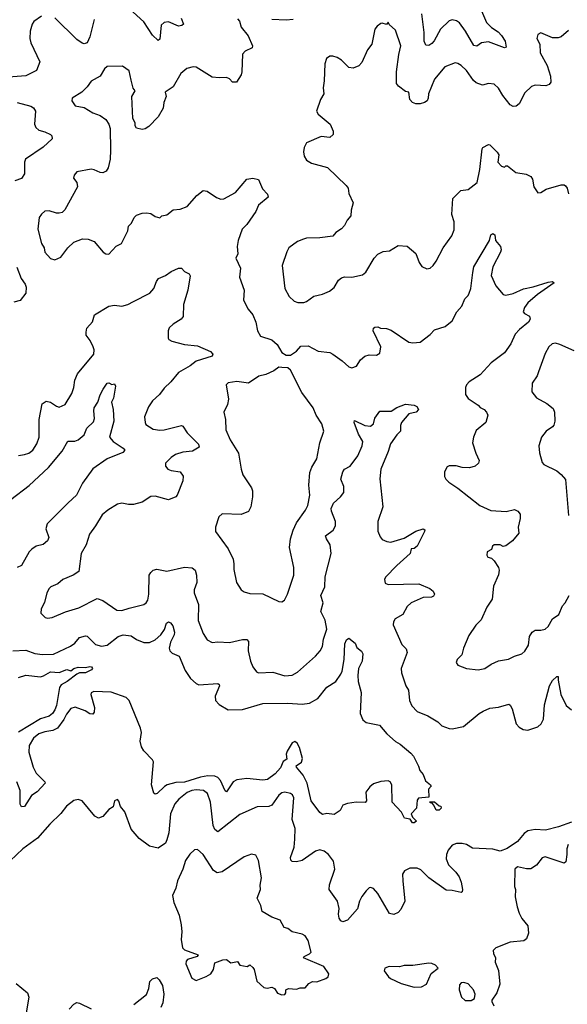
# Model space of a CAD drawing. Extents: x 2220520 to 2384350, y 721165 to 893491.
# Tile 105 of 256: x 2255023 to 2258787, y 797466 to 804234. Entities that reach past the tile are written whole.
import ezdxf

# ---------------------------------------------------------------- set-up
doc = ezdxf.new("R2010")
doc.units = 0

msp = doc.modelspace()

# ---------------------------------------------------------------- linework, layer by layer
at = {"layer": '0CON20XD'}
for points in [[(2256133.6, 804243.6), (2256148, 804202), (2256137.3, 804192.7), (2256115, 804189.2), (2256045, 804219.2), (2256015, 804213.8), (2255996, 804195), (2255985, 804100), (2255975, 804090), (2255935, 804127.5), (2255875, 804219.4), (2255778.1, 804308.1)], [(2258196.5, 804295), (2258231.8, 804215), (2258265, 804179.5), (2258311.1, 804151.1), (2258335.6, 804125), (2258360, 804085), (2258365.8, 804045), (2258355, 804040), (2258245, 804080.9), (2258198, 804075), (2258165, 804051.1), (2258145, 804055.5), (2258087.9, 804155), (2258045, 804212.2), (2258025, 804226.7), (2257995, 804233.1), (2257975, 804226), (2257915, 804168.6), (2257871, 804089), (2257855, 804070.9), (2257835, 804056.5), (2257815, 804057.5), (2257802.5, 804085), (2257801.9, 804145), (2257786.2, 804275)], [(2255171.9, 804258.1), (2255119.6, 804220.4), (2255108, 804202), (2255094.5, 804155), (2255092.9, 804105), (2255099.6, 804075), (2255161.9, 803945), (2255139.2, 803885), (2255065, 803847.5), (2254855, 803832.5)], [(2256520.5, 804240.5), (2256533.9, 804223.9), (2256545, 804183.3), (2256592.1, 804122.1), (2256623.8, 804055), (2256620, 804040), (2256571.7, 804018.3), (2256555, 803997.5), (2256549.2, 803875), (2256544, 803855), (2256513.8, 803805), (2256486.2, 803805), (2256465, 803827.1), (2256445, 803836.9), (2256395, 803833.1), (2256345, 803839.4), (2256235, 803908), (2256215, 803910), (2256172.1, 803897.9), (2256130, 803865), (2256078.3, 803771.7), (2256022.5, 803735), (2256028.8, 803705), (2256012.9, 803665), (2256009.2, 803625), (2255974, 803565), (2255910.3, 803499.7), (2255885, 803484.2), (2255865, 803480), (2255825, 803487.5), (2255816.2, 803505), (2255815.6, 803525.6), (2255800.8, 803555), (2255794.4, 803705.6), (2255817.5, 803745), (2255802.7, 803762.7), (2255788.7, 803818.7), (2255775, 803882.5), (2255730, 803915), (2255625, 803912.9), (2255605, 803895.7), (2255575, 803846), (2255515, 803811.4), (2255487.5, 803772.5), (2255450, 803735), (2255383.8, 803695), (2255382, 803675), (2255405, 803641.2), (2255465, 803629.2), (2255525, 803592.5), (2255575, 803576), (2255615, 803548.8), (2255635.7, 803515.7), (2255644, 803485), (2255645.9, 803335.9), (2255644, 803275), (2255630, 803215), (2255617, 803193), (2255595, 803180.8), (2255575, 803182.5), (2255535, 803202.5), (2255515, 803205.7), (2255415, 803187.5), (2255397.5, 803165), (2255393.3, 803145), (2255416, 803115), (2255420.8, 803085), (2255334.2, 802925.8), (2255315, 802908.8), (2255295, 802904), (2255275, 802904), (2255225, 802920.8), (2255196.7, 802916.7), (2255172.4, 802897.6), (2255155.8, 802875), (2255147.1, 802795), (2255172, 802695), (2255190, 802665), (2255196.7, 802635), (2255235, 802592.5), (2255263.6, 802583.6), (2255305, 802601.2), (2255354.4, 802665.6), (2255395.7, 802704.3), (2255455, 802728), (2255494.2, 802724.2), (2255535, 802708.8), (2255597.5, 802635), (2255615, 802623.3), (2255635, 802622.5), (2255685, 802676.7), (2255723.3, 802695), (2255765, 802782.5), (2255771.2, 802815), (2255792, 802835), (2255810, 802875), (2255825, 802889.2), (2255865, 802904.2), (2255895, 802905.8), (2255925, 802902), (2255955, 802881.2), (2255985, 802872.5), (2256000, 802885), (2256035, 802892.5), (2256076.7, 802926.7), (2256125, 802930.8), (2256175, 802948.8), (2256241.2, 803025), (2256285, 803058.8), (2256312.5, 803055), (2256375, 803010.8), (2256405, 803000), (2256425, 803002.2), (2256506.7, 803045), (2256585, 803136.7), (2256625, 803144.2), (2256665, 803136.2), (2256691.7, 803071.7), (2256726.2, 803035), (2256730, 803015), (2256665, 802958), (2256645.8, 802915), (2256585, 802826.2), (2256552.9, 802795), (2256524.3, 802715), (2256517.5, 802675), (2256521.2, 802625), (2256508.8, 802595), (2256540, 802525), (2256534.2, 802465), (2256565.8, 802375), (2256562, 802305), (2256592.9, 802245), (2256625.6, 802205), (2256645.6, 802155), (2256657.1, 802095), (2256679.1, 802059.1), (2256755, 802033.1), (2256792, 802002), (2256825, 801946.2), (2256855, 801928.8), (2256885, 801927.5), (2256924.5, 801955.5), (2256955, 801988.6), (2257005, 801992.5), (2257075, 801955.8), (2257155, 801945.7), (2257175, 801935.8), (2257239.1, 801889.1), (2257285, 801846.7), (2257305, 801840), (2257337.7, 801852.3), (2257366.2, 801895), (2257395, 801920), (2257425, 801930), (2257475, 801928.8), (2257498.3, 801941.7), (2257505.8, 801985), (2257452.5, 802095), (2257455, 802112.5), (2257465, 802121.2), (2257485, 802123.3), (2257503.9, 802113.9), (2257545, 802110.8), (2257575, 802100), (2257697.9, 802017.9), (2257725, 802012.9), (2257775, 802018), (2257845, 802070), (2257875, 802102), (2257946.7, 802125), (2257995.5, 802164.5), (2258028, 802225), (2258061.2, 802265), (2258082.5, 802315), (2258105, 802337.5), (2258113.3, 802355), (2258123, 802387), (2258136.8, 802495), (2258143.5, 802535), (2258253.1, 802716.9), (2258261.4, 802755), (2258275, 802764.2), (2258288.6, 802755), (2258293.3, 802715), (2258326.7, 802675), (2258331.2, 802651.2), (2258328.1, 802635), (2258275.5, 802535), (2258263.5, 802475), (2258295, 802404), (2258345.7, 802345.7), (2258365, 802340.8), (2258415, 802351.4), (2258485.3, 802384.7), (2258552.3, 802397.7), (2258655, 802429.4), (2258685, 802433.8), (2258696.1, 802426.1), (2258582.5, 802345), (2258515, 802288), (2258491.9, 802255), (2258484.2, 802225), (2258493.4, 802213.4), (2258526, 802195), (2258531.1, 802175), (2258519.1, 802155), (2258457.5, 802105), (2258428.3, 802071.7), (2258398, 802005), (2258355.4, 801944.6), (2258264.1, 801875.9), (2258187.4, 801792.6), (2258112, 801745), (2258094.2, 801725), (2258086, 801705), (2258087.7, 801657.7), (2258105, 801630), (2258173.3, 801585), (2258187.7, 801567.7), (2258215, 801553.8), (2258232, 801535), (2258240, 801515), (2258227.5, 801465), (2258160.6, 801409.4), (2258141.2, 801365), (2258136, 801325), (2258158, 801255), (2258181.2, 801205), (2258176.7, 801185), (2258152.5, 801165), (2258115, 801153.8), (2258065, 801156.2), (2258023, 801167), (2257975, 801167.5), (2257960.7, 801159.3), (2257942.5, 801125), (2257942.5, 801095), (2257952.5, 801075), (2257972.5, 801055), (2258034.1, 801014.1), (2258185, 800895.6), (2258260.9, 800860.9), (2258367, 800853)], [(2255534.5, 804235), (2255505.6, 804115.6), (2255486, 804075), (2255465, 804068.1), (2255451.4, 804071.4), (2255415, 804097.5), (2255265, 804246.4)], [(2256903.3, 804235), (2256855, 804231.1), (2256755, 804235.6)], [(2258795, 804160), (2258745, 804116.2), (2258725, 804108.8), (2258685, 804110), (2258605, 804142.5), (2258585, 804132.5), (2258576.7, 804105), (2258597.5, 804065), (2258600, 804005), (2258648.8, 803918.8), (2258671.1, 803845), (2258672.5, 803805), (2258661.7, 803788.3), (2258640.3, 803779.7), (2258565, 803782.9), (2258541.2, 803775), (2258495, 803732), (2258455, 803656.2), (2258435, 803640), (2258415, 803638), (2258395, 803648), (2258342.8, 803712.8), (2258315, 803764.2), (2258285, 803790), (2258245.9, 803794.1), (2258205, 803784.4), (2258160.2, 803800.2), (2258143.1, 803815), (2258095, 803884.2), (2258058, 803918), (2258035, 803932.9), (2258015, 803937.1), (2257945, 803910.8), (2257874.1, 803825.9), (2257833.1, 803725), (2257831.4, 803695), (2257823.2, 803676.8), (2257805.4, 803664.6), (2257774.5, 803655.5), (2257745, 803655.5), (2257723.5, 803663.5), (2257704, 803685), (2257696.7, 803735), (2257675, 803741.2), (2257625.9, 803775.9), (2257612.3, 803795), (2257612.7, 803875), (2257628.1, 803995), (2257642.2, 804055), (2257605, 804161.2), (2257561.7, 804201.7), (2257555, 804217.5), (2257545, 804200), (2257515, 804210), (2257505, 804207.5), (2257480.7, 804189.3), (2257465, 804167.5), (2257442.5, 804065), (2257413.4, 804026.6), (2257375, 803940), (2257355, 803916), (2257315, 803900.8), (2257285, 803904.2), (2257235, 803955.7), (2257205, 803974.2), (2257175, 803983.8), (2257155, 803983.3), (2257132.3, 803967.7), (2257119.2, 803930.8), (2257116.6, 803813.4), (2257109.4, 803765), (2257114, 803725), (2257090, 803685), (2257062.5, 803605), (2257073.6, 803583.6), (2257156.2, 803515), (2257177.3, 803467.3), (2257178, 803445), (2257155, 803424), (2257095, 803431.2), (2256995, 803387.5), (2256977.5, 803355), (2256974.3, 803325), (2256979.2, 803295), (2256995, 803268.8), (2257028.3, 803248.3), (2257138.8, 803218.8), (2257266.7, 803095), (2257280, 803075), (2257285, 803040), (2257314, 802975), (2257302, 802925), (2257300, 802885), (2257274, 802855), (2257255, 802818.8), (2257234, 802796), (2257195, 802771.2), (2257174.2, 802745.8), (2257085, 802733.3), (2256995, 802731.4), (2256972.5, 802725), (2256931.7, 802708.3), (2256873.6, 802666.4), (2256858.3, 802638.3), (2256825.9, 802544.1), (2256844.3, 802385), (2256875, 802331.2), (2256909.5, 802299.5), (2256935, 802290), (2256975, 802290), (2256995, 802296), (2257045, 802334.2), (2257105, 802346), (2257152.3, 802367.7), (2257185, 802393.3), (2257215, 802443.8), (2257235, 802460), (2257255, 802465.8), (2257305, 802464), (2257379.7, 802480.3), (2257401.3, 802498.7), (2257459.2, 802595), (2257485, 802622.5), (2257520.2, 802639.8), (2257565, 802645.7), (2257625, 802682.5), (2257685, 802678), (2257746.6, 802626.6), (2257768, 802565), (2257787.3, 802537.3), (2257822.3, 802522.3), (2257845, 802526.2), (2257865, 802543.3), (2257886, 802575), (2257934.5, 802665.5), (2257992.7, 802747.3), (2258008.8, 802788.8), (2258008.1, 802845), (2257993.8, 802895), (2257998.9, 803005), (2258055, 803058.8), (2258105, 803066.2), (2258167.5, 803115), (2258185.6, 803205), (2258200.8, 803345), (2258206.7, 803355), (2258245, 803375.8), (2258255, 803373.8), (2258305, 803323.3), (2258316, 803304), (2258310, 803255), (2258335, 803227.5), (2258355, 803220), (2258365, 803230), (2258375, 803230), (2258434.1, 803184.1), (2258505, 803172.5), (2258536.2, 803155), (2258547, 803137), (2258556.7, 803085), (2258583.8, 803043.8), (2258605, 803046.2), (2258641.7, 803068.3), (2258745, 803097.5), (2258765, 803097.5), (2258775, 803091.2), (2258785.6, 803075.6), (2258795.8, 803035.8)], [(2255005, 803664.6), (2255099.6, 803639.6), (2255118.8, 803628.8), (2255132.2, 803605), (2255125.6, 803515), (2255133.5, 803493.5), (2255154.6, 803474.6), (2255195, 803463.5), (2255233.6, 803443.6), (2255244.3, 803434.3), (2255245.8, 803415), (2255185, 803358.1), (2255062.9, 803275), (2255056.9, 803255), (2255055.6, 803175), (2255035, 803142), (2254990, 803125)], [(2255003.7, 802533.7), (2255033.2, 802455), (2255060, 802415), (2255066.4, 802395), (2255065.8, 802355), (2255025, 802304), (2254983, 802293)], [(2255015, 801238.8), (2255055, 801245.7), (2255085.4, 801254.6), (2255114.2, 801275), (2255141.7, 801318.3), (2255156.2, 801365), (2255157.1, 801485), (2255177.2, 801592.8), (2255205, 801612.5), (2255235, 801605.7), (2255275, 801577.5), (2255295, 801570.8), (2255335, 801588.8), (2255380.9, 801665), (2255394.6, 801705), (2255401.8, 801755), (2255419.7, 801800.3), (2255532.9, 801935), (2255534.2, 801965), (2255528, 801985), (2255507.6, 802027.6), (2255480, 802065), (2255478.8, 802085), (2255485, 802112.5), (2255523.6, 802156.4), (2255537.5, 802205), (2255635, 802264.2), (2255675, 802271.4), (2255725, 802264.4), (2255765, 802275.6), (2255805, 802296.5), (2255916.2, 802353.8), (2255944.4, 802385.6), (2255962, 802435), (2255976.7, 802455), (2256025, 802476.2), (2256065, 802504), (2256115, 802525.8), (2256135.7, 802525.7), (2256155, 802503.3), (2256187.5, 802487.5), (2256193.9, 802473.9), (2256177.5, 802375), (2256149.2, 802275), (2256145.9, 802194.1), (2256133.3, 802175), (2256078.3, 802141.7), (2256050.8, 802115), (2256042.9, 802095), (2256044, 802045), (2256048.8, 802035), (2256067.5, 802025), (2256155, 802001.4), (2256245, 801992.2), (2256335, 801952.5), (2256351.2, 801935), (2256345, 801922), (2256235, 801886), (2256195.5, 801854.5), (2256115, 801809.2), (2256062, 801745), (2256015, 801701.2), (2255982.7, 801657.3), (2255936.7, 801615), (2255907.3, 801572.7), (2255881.1, 801505), (2255884.3, 801464.3), (2255890.9, 801450.9), (2255940.3, 801420.3), (2255985, 801411.5), (2256015, 801413.6), (2256135, 801444.2), (2256145, 801438.8), (2256173.1, 801395), (2256252, 801315), (2256256.2, 801295), (2256211.3, 801268.7), (2256145, 801261.1), (2256094.6, 801245.4), (2256064, 801225), (2256026, 801185), (2256024.2, 801165), (2256041.2, 801145), (2256065, 801134.3), (2256125, 801125.8), (2256146.7, 801096.7), (2256144.4, 801065), (2256106.2, 800965), (2256095.8, 800954.2), (2256045, 800934.4), (2255955, 800958), (2255925, 800956.2), (2255865, 800918), (2255805, 800902), (2255771.2, 800901.2), (2255725, 800910), (2255695, 800903.8), (2255627.8, 800862.2), (2255590.2, 800829.8), (2255545, 800754), (2255502.1, 800697.9), (2255479.2, 800625), (2255444.4, 800565), (2255428.3, 800441.7), (2255390, 800415), (2255320, 800385), (2255285, 800356.2), (2255237.5, 800335), (2255225, 800323.3), (2255210, 800295), (2255193, 800227), (2255171.2, 800185), (2255168.8, 800155), (2255197.5, 800125), (2255215, 800120), (2255245, 800124.2), (2255336.8, 800163.2), (2255429.7, 800190.3), (2255555, 800254.2), (2255595, 800242), (2255690, 800175), (2255725, 800171.9), (2255775, 800190), (2255876.4, 800213.6), (2255892, 800225), (2255903.1, 800245), (2255909.6, 800285), (2255913.6, 800415), (2255923.3, 800435), (2255940.2, 800449.8), (2255965, 800456.4), (2256035, 800443.5), (2256155, 800471.1), (2256207.2, 800467.2), (2256229.7, 800449.7), (2256238.6, 800415), (2256240, 800365), (2256222, 800315), (2256221.2, 800295), (2256251.1, 800215), (2256250.5, 800105), (2256283.7, 800013.7), (2256311.8, 799971.8), (2256345, 799952), (2256385, 799957.1), (2256465, 799952.1), (2256555, 799973.1), (2256584.1, 799974.1), (2256595, 799960), (2256593.3, 799896.7), (2256608.6, 799825), (2256625.5, 799785.5), (2256651.1, 799751.1), (2256665, 799744.4), (2256762.1, 799747.9), (2256845, 799724.3), (2256895, 799729.2), (2256931.7, 799748.3), (2257055, 799858.8), (2257088.6, 799895), (2257103.1, 799925), (2257110.5, 799975), (2257134.6, 800045), (2257123.2, 800106.8), (2257093.1, 800165), (2257108.2, 800225), (2257093.6, 800275), (2257120.9, 800335), (2257121.8, 800405), (2257164, 800565), (2257157.9, 800625), (2257130.9, 800665), (2257125.7, 800685), (2257176.7, 800725), (2257193.8, 800755), (2257194.6, 800785), (2257166.1, 800855), (2257164.7, 800875), (2257179.9, 800910.1), (2257228.1, 800955), (2257251.1, 800985), (2257251.1, 801025), (2257229.1, 801075), (2257243, 801127), (2257255, 801144.3), (2257295, 801165.5), (2257346.8, 801236.8)], [(2258835, 801958), (2258735, 802001.4), (2258705, 802010), (2258683.3, 802005), (2258660, 801985), (2258635, 801940), (2258587.8, 801812.2), (2258580, 801785), (2258544.2, 801735), (2258544, 801675), (2258576.2, 801635), (2258646.3, 801596.3), (2258690.3, 801560.3), (2258699.2, 801535), (2258700.8, 801475), (2258694.3, 801445.7), (2258686, 801435), (2258641.2, 801405), (2258610, 801365), (2258590, 801305), (2258595.8, 801255.8), (2258615, 801190), (2258626.1, 801176.1), (2258715, 801132.9), (2258745, 801108.6), (2258773.5, 801073.5), (2258794.3, 800825)], [(2256825, 800233.3), (2256843.3, 800245), (2256864.2, 800285), (2256907.5, 800415), (2256907.3, 800467.3), (2256877.5, 800605), (2256883.1, 800665), (2256901.9, 800725), (2256925.6, 800775), (2256987.6, 800862.4), (2257002.5, 800895), (2257016.9, 800965), (2257010.9, 801035), (2257017.6, 801122.4), (2257031.1, 801158.9), (2257064.4, 801215), (2257085.4, 801324.6), (2257114, 801405), (2257100, 801455), (2257061.4, 801515), (2257038.9, 801565), (2256962.1, 801672.1), (2256883.8, 801825), (2256865, 801841.2), (2256824.2, 801844.2), (2256805, 801846), (2256770.7, 801819.3), (2256715, 801794.4), (2256667.6, 801782.4), (2256595, 801735.8), (2256515, 801747.5), (2256455, 801737.1), (2256443.1, 801725), (2256458.6, 801625), (2256452.2, 801587.8), (2256425.7, 801535), (2256437.1, 801485), (2256440.8, 801415), (2256470.6, 801345), (2256526.9, 801255), (2256544.5, 801144.5), (2256556.9, 801105), (2256616.7, 801015), (2256623.8, 800995), (2256623.9, 800953.9), (2256612.5, 800885), (2256595, 800854), (2256545, 800832.9), (2256415, 800838), (2256392.7, 800817.3), (2256368, 800745), (2256368, 800715), (2256456.3, 800596.3), (2256490, 800525), (2256495.8, 800494.2), (2256494, 800455), (2256512.5, 800365), (2256545.8, 800315.8), (2256565, 800301.2), (2256605, 800290.8), (2256695, 800287.1), (2256804.2, 800234.2), (2256825, 800233.3)], [(2254961.4, 800935), (2255088, 801032), (2255220.5, 801155), (2255315, 801268), (2255352.9, 801337.1), (2255402.8, 801337.2), (2255425, 801345.6), (2255465, 801381.2), (2255485, 801426.7), (2255530.7, 801469.3), (2255538, 801492), (2255531.4, 801545), (2255534.5, 801565.5), (2255560.8, 801605), (2255575.8, 801655), (2255597.5, 801695), (2255624, 801735), (2255635, 801736.7), (2255655, 801726.7), (2255675, 801730), (2255682, 801715), (2255667, 801633), (2255653.8, 801605), (2255664.4, 801554.4), (2255669.6, 801475), (2255639.4, 801365), (2255665.7, 801335), (2255735, 801288.8), (2255746.2, 801275), (2255731.7, 801258.3), (2255624.5, 801215.5), (2255525, 801145.8), (2255455, 801048.8), (2255414.4, 800965), (2255357.1, 800912.9), (2255210.5, 800769.5), (2255202.2, 800735), (2255222.5, 800675), (2255215, 800651.2), (2255185, 800625.8), (2255135, 800614.5), (2255105.7, 800595), (2255088.1, 800575), (2255035, 800482.5), (2255005, 800469.4)], [(2257346.8, 801236.8), (2257377.5, 801305), (2257380.8, 801335), (2257351.1, 801385), (2257321.1, 801465), (2257325, 801478.8), (2257395, 801444.4), (2257435, 801440.8), (2257454, 801455), (2257464.4, 801495), (2257497.6, 801542.4), (2257575, 801542.7), (2257615, 801567.9), (2257675, 801591.5), (2257735, 801583.3), (2257752, 801575), (2257763.8, 801555), (2257747.5, 801535), (2257698, 801525), (2257647.5, 801465), (2257640, 801445), (2257640, 801405), (2257615, 801381.2), (2257570.7, 801319.3), (2257555.5, 801265), (2257506.2, 801145), (2257497.9, 801077.9), (2257517.8, 800885), (2257485.6, 800785), (2257485, 800717.5), (2257499.7, 800679.7), (2257515, 800660), (2257546.4, 800646.4), (2257573.6, 800643.6), (2257665, 800670.9), (2257745, 800718.6), (2257795, 800733.3), (2257807.5, 800727.5), (2257806.2, 800715), (2257754, 800615), (2257735, 800600), (2257714.2, 800595.8), (2257706, 800565), (2257615, 800482.9), (2257537.6, 800402.4), (2257529.2, 800385), (2257535, 800360), (2257555, 800351.9), (2257766.7, 800355), (2257841.2, 800325), (2257863.8, 800305), (2257873.3, 800285), (2257867.5, 800272.5), (2257852.5, 800265), (2257795, 800261.8), (2257714.5, 800225.5), (2257685, 800200), (2257656, 800145), (2257604, 800115), (2257592, 800095), (2257590, 800075), (2257649.4, 799939.4), (2257678.8, 799908.8), (2257686.2, 799885), (2257646, 799775), (2257646.2, 799745), (2257676.2, 799655), (2257695.8, 799625.8), (2257702.5, 799555), (2257718.6, 799518.6), (2257755, 799477.5), (2257827.9, 799447.9), (2257897.6, 799407.6), (2257925, 799380), (2257975, 799362), (2257995, 799360), (2258073.3, 799375), (2258180, 799465), (2258208.3, 799481.7), (2258255, 799500.6), (2258315, 799509.4), (2258385, 799530), (2258395, 799523.3), (2258407.4, 799497.4), (2258435.8, 799395), (2258455, 799371.2), (2258484.3, 799354.3), (2258515, 799350), (2258585, 799374), (2258608, 799395), (2258622.9, 799425), (2258630.5, 799525), (2258664.6, 799655.4), (2258685, 799691.2), (2258715, 799720), (2258725, 799720), (2258723.3, 799695), (2258741.9, 799595), (2258778.9, 799518.9), (2258815, 799489.2)], [(2258367, 800853), (2258425, 800866), (2258446.7, 800855), (2258463.3, 800835), (2258463.8, 800805), (2258448, 800745), (2258453.3, 800705), (2258409.2, 800650.8), (2258365, 800616.7), (2258345, 800613.8), (2258325, 800623.8), (2258285, 800623.8), (2258273.3, 800615), (2258265, 800592.5), (2258236.7, 800575), (2258233.8, 800553.8), (2258240, 800540), (2258265, 800532.5), (2258283.9, 800513.9), (2258315, 800467.5), (2258319.5, 800449.5), (2258315, 800417.5), (2258278.8, 800341.2), (2258269.7, 800250.3), (2258232.9, 800195), (2258195, 800108.8), (2258157, 800073), (2258109.7, 800000.3), (2258072.9, 799915), (2258062.7, 799867.3), (2258028.8, 799835), (2258022.5, 799815), (2258035, 799797.5), (2258094.4, 799774.4), (2258175, 799764.2), (2258220, 799775), (2258263.3, 799805), (2258315, 799826), (2258382.7, 799837.3), (2258425, 799858.6), (2258475, 799876), (2258495, 799893.8), (2258520.9, 799935), (2258526.5, 799995), (2258545, 800024.2), (2258565, 800036.9), (2258605, 800036.9), (2258635, 800044.2), (2258655, 800064), (2258684.3, 800115), (2258727.5, 800145), (2258754.3, 800205), (2258772.5, 800225), (2258799.2, 800275)], [(2254975, 799895.3), (2255065, 799901.1), (2255128, 799878), (2255180.2, 799869.8), (2255255, 799873.6), (2255372.9, 799927.1), (2255401.2, 799948.8), (2255433.8, 799986.2), (2255475, 799999.6), (2255486.7, 799996.7), (2255545, 799938.6), (2255585, 799928.2), (2255625, 799935.4), (2255700, 799995), (2255735, 800004.8), (2255788.8, 799998.8), (2255825, 799972.7), (2255875, 799952.3), (2255915, 799951.8), (2255955, 799972), (2255993.6, 800005), (2256018.1, 800041.9), (2256030.8, 800085), (2256045, 800096), (2256058.9, 800088.9), (2256075, 800067.5), (2256086.9, 800025), (2256084.5, 800005), (2256059.1, 799955), (2256050.9, 799915), (2256055.4, 799895.4), (2256069.8, 799879.8), (2256118.5, 799858.5), (2256159.4, 799759.4), (2256197.3, 799705), (2256235, 799671.5), (2256255, 799662.5), (2256385, 799670), (2256393.8, 799665), (2256395.8, 799655), (2256366.9, 799585), (2256368.9, 799555), (2256395, 799525.6), (2256455, 799490), (2256555, 799493.3), (2256695, 799533.9), (2256865, 799535.9), (2256965, 799528.2), (2257015, 799535.4), (2257071.2, 799568.8), (2257134.3, 799645), (2257195.3, 799684.7), (2257231.1, 799735), (2257239.5, 799755), (2257252.2, 799835), (2257257.2, 799942.8), (2257269.5, 799970.5), (2257285, 799983.3), (2257327.7, 799947.7), (2257339.3, 799919.3), (2257372.2, 799892.2), (2257381.4, 799875), (2257377.1, 799825), (2257352.5, 799775), (2257347.5, 799725), (2257350, 799685), (2257369.4, 799609.4), (2257362, 799465), (2257380.6, 799420.6), (2257405, 799403.3), (2257495.5, 799385.5), (2257546.7, 799325), (2257605, 799272.5), (2257638.8, 799255), (2257711.7, 799191.7), (2257730.7, 799170.7), (2257765, 799102.5), (2257773, 799073), (2257796.2, 799045), (2257811.3, 799001.3), (2257847.5, 798975), (2257850, 798965), (2257833.3, 798945), (2257835, 798890), (2257765, 798882.5), (2257755, 798870), (2257750, 798815), (2257712.5, 798775), (2257721.7, 798751.7), (2257750, 798725), (2257735, 798713.3), (2257723.6, 798713.6), (2257707.5, 798737.5), (2257668.8, 798745), (2257646.5, 798786.5), (2257583.8, 798855), (2257580, 798975), (2257569.2, 798995), (2257555, 799001.9), (2257505, 798998.5), (2257455, 798980.9), (2257428.6, 798961.4), (2257401.9, 798925), (2257406.2, 798863.8), (2257397, 798853), (2257335, 798856.2), (2257276.4, 798846.4), (2257245, 798833.8), (2257225, 798797.5), (2257185, 798771.2), (2257135, 798776.7), (2257105, 798770), (2257085, 798783.3), (2257025.7, 798865.7), (2256997.7, 798985), (2256971.4, 799041.4), (2256924.3, 799095), (2256923.9, 799106.1), (2256960.2, 799129.8), (2256966.5, 799155), (2256945, 799231.9), (2256929.9, 799259.9), (2256915, 799273.5), (2256895, 799262.5), (2256860.3, 799205), (2256855.4, 799185), (2256859.7, 799150.3), (2256834.2, 799135.8), (2256815, 799091.5), (2256779.9, 799050.1), (2256725, 799012.2), (2256695, 799007.5), (2256585, 799018.5), (2256515, 799010), (2256490.4, 798995), (2256445, 798927.1), (2256435, 798934.3), (2256403.6, 799005), (2256385.6, 799025.6), (2256364.1, 799034.1), (2256315, 799036.4), (2256265, 799026.7)], [(2255015, 799711.5), (2255065, 799728.1), (2255165, 799718), (2255186.4, 799723.6), (2255235, 799752.1), (2255295, 799746), (2255346.3, 799766.3), (2255375, 799757.5), (2255396, 799775), (2255425, 799782.5), (2255475, 799780), (2255505, 799787.3), (2255516.7, 799785), (2255523.3, 799775), (2255516.2, 799765), (2255475, 799743.8), (2255435, 799744.3), (2255416.2, 799735), (2255350, 799685), (2255307.5, 799662.5), (2255295.8, 799644.2), (2255275, 799520), (2255265, 799490.8), (2255248.9, 799465), (2255225, 799445.6), (2255165, 799427.5), (2255015, 799335.5)], [(2256265, 799026.7), (2256155, 798992.3), (2256095, 798990), (2256036.4, 798973.6), (2256017.3, 798962.7), (2255968, 798915), (2255955, 798910.8), (2255945, 798916.2), (2255927.8, 798975), (2255942.6, 799132.6), (2255936.2, 799146.2), (2255875, 799207.8), (2255859.2, 799235), (2255851.4, 799275), (2255859.3, 799335), (2255853.3, 799365), (2255775, 799553.3), (2255755, 799574), (2255651.5, 799611.5), (2255533.3, 799616.7), (2255515, 799606.7), (2255512.5, 799595), (2255537.5, 799505), (2255535.6, 799475), (2255525, 799460), (2255505, 799462), (2255473.9, 799483.9), (2255405, 799508.5), (2255375, 799498.5), (2255345, 799461.4), (2255326.1, 799423.9), (2255282.9, 799365), (2255251.2, 799348.8), (2255195, 799340), (2255153.5, 799325), (2255117.9, 799295), (2255087.9, 799245), (2255085, 799200), (2255114.6, 799095), (2255136.2, 799055), (2255195.3, 798995.3), (2255196.9, 798985), (2255142.4, 798927.6), (2255105, 798900.8), (2255055, 798825.8), (2255035, 798824), (2255025, 798842.5), (2255026.1, 798935), (2255003.8, 798995)], [(2258815, 798717.3), (2258726.7, 798686.7), (2258637.6, 798662.4), (2258565, 798666.6), (2258515, 798658), (2258491, 798639), (2258444.3, 798585), (2258373.3, 798536.7), (2258325, 798517.7), (2258275, 798531.4), (2258135, 798539.5), (2258095, 798564.4), (2258065, 798572.2), (2258025, 798571.1), (2257995, 798558.9), (2257966.9, 798525), (2257955.7, 798495), (2257953.1, 798465), (2257969.4, 798425), (2258020.9, 798375), (2258042.4, 798342.4), (2258057.5, 798305), (2258065.8, 798255), (2258065, 798240), (2258056.4, 798233.6), (2257995, 798248), (2257955, 798250), (2257834.4, 798334.4), (2257780.6, 798390.6), (2257755, 798401.1), (2257705, 798402.5), (2257667.3, 798382.7), (2257655, 798360), (2257656, 798314), (2257670, 798175), (2257643.2, 798116.8), (2257625, 798096), (2257595, 798084.2), (2257565, 798090), (2257485, 798228.8), (2257455, 798261.2), (2257435, 798268.8), (2257425, 798266.2), (2257405, 798246.2), (2257375, 798206), (2257358.5, 798175), (2257345, 798122), (2257275, 798043.8), (2257245, 798032.5), (2257230.5, 798040.5), (2257218.8, 798058.8), (2257214.4, 798085), (2257218.1, 798125), (2257207.1, 798175), (2257150, 798255), (2257152.1, 798287.9), (2257190, 798395), (2257179.3, 798449.3), (2257145.5, 798495.5), (2257115, 798517.5), (2257085, 798528.1), (2257055, 798519.4), (2256965, 798454.5), (2256925, 798444.4), (2256895, 798448), (2256885.8, 798455.8), (2256884.4, 798475), (2256909.3, 798545), (2256915, 798600), (2256916.2, 798675), (2256896.3, 798736.3), (2256907.1, 798885), (2256898.1, 798905), (2256885, 798914.4), (2256845, 798923.1), (2256825, 798919.1), (2256805, 798903.3), (2256755, 798834.4), (2256735, 798826.5), (2256655, 798822.5), (2256535, 798771.4), (2256385, 798650.6), (2256365, 798668.1), (2256352.7, 798695), (2256334.7, 798854.7), (2256314.4, 798915), (2256285.3, 798935.3), (2256235, 798940), (2256205, 798935.8), (2256175, 798920.9), (2256115.6, 798875), (2256088.1, 798845), (2256059.5, 798775), (2256047.8, 798645), (2256034.1, 798595.9), (2256025, 798573.5), (2255975, 798538.5), (2255915, 798553.6), (2255844.6, 798604.6), (2255789.6, 798669.6), (2255745, 798790), (2255715.7, 798825.7), (2255705, 798862.5), (2255695, 798873.8), (2255674.2, 798865), (2255666.2, 798823.8), (2255635.8, 798804.2), (2255594.1, 798755.9), (2255565, 798746.2), (2255538.3, 798758.3), (2255453.3, 798865), (2255425, 798873.8), (2255395, 798868), (2255345, 798828.8), (2255305, 798778), (2255229.2, 798705), (2255145, 798608), (2255045.4, 798534.6), (2254958.3, 798451.7)], [(2257905, 798800), (2257885, 798800), (2257870, 798835), (2257858.3, 798848.3), (2257845, 798850), (2257841.7, 798858.3), (2257875, 798857.5), (2257905, 798830), (2257918.3, 798828.3), (2257920, 798815), (2257905, 798800)], [(2256825, 797532), (2256845, 797534), (2256852.5, 797545), (2256852.5, 797565), (2256870, 797575), (2256925, 797570), (2256950.7, 797579.3), (2256985, 797580), (2257010.7, 797609.3), (2257035, 797622.5), (2257065, 797620), (2257126.1, 797643.9), (2257142.5, 797655), (2257146.7, 797675), (2257113.3, 797725), (2256973.3, 797785), (2256977.5, 797795), (2257015, 797812), (2257025.7, 797825), (2257006, 797905), (2256985, 797936.2), (2256965, 797948.8), (2256895, 797964), (2256865, 797987.5), (2256840, 797995), (2256812.5, 798045), (2256755.8, 798065.8), (2256690, 798105), (2256679.5, 798145), (2256655.6, 798195), (2256678.6, 798255), (2256675.7, 798285.7), (2256685.5, 798335), (2256663.3, 798455), (2256645, 798490.8), (2256615, 798498.6), (2256565, 798479.2), (2256415, 798375.7), (2256379.2, 798370.8), (2256355, 798385.8), (2256285, 798495.8), (2256245, 798530), (2256225, 798528), (2256191.7, 798498.3), (2256162.9, 798455), (2256144.4, 798395), (2256107.8, 798315), (2256096.9, 798265), (2256072.5, 798215), (2256082, 798165), (2256118.3, 798078.3), (2256133, 798013), (2256137.5, 797965), (2256132.4, 797912.4), (2256142.2, 797855), (2256155, 797841.5), (2256250, 797805), (2256243.3, 797795), (2256176.7, 797773.3), (2256167.2, 797762.8), (2256165.6, 797745), (2256205.9, 797645.9), (2256235, 797630), (2256305, 797656.2), (2256335.6, 797674.4), (2256355.8, 797704.2), (2256365, 797751.2), (2256418.3, 797771.7), (2256445, 797774.4), (2256475, 797751.4), (2256519.3, 797759.3), (2256536.1, 797736.1), (2256587, 797727), (2256605, 797737.5), (2256625, 797720), (2256633.8, 797705), (2256653.3, 797625), (2256702, 797582), (2256724.1, 797575.9), (2256755, 797583.8), (2256775, 797573.8), (2256795, 797543.3), (2256825, 797532)], [(2258793.9, 798565), (2258784, 798535), (2258783.7, 798496.3), (2258775.6, 798445), (2258765, 798435.8), (2258635, 798478.6), (2258615, 798472.5), (2258575, 798421.4), (2258535, 798396.9), (2258506.8, 798396.8), (2258445, 798410), (2258426.2, 798395), (2258424.2, 798275), (2258431.2, 798255), (2258429.2, 798205), (2258443.1, 798135), (2258455, 798093.3), (2258474.3, 798055), (2258516, 798005), (2258519.2, 797955), (2258506.5, 797915), (2258488.1, 797901.9), (2258394.1, 797894.1), (2258295, 797853.3), (2258276.7, 797835), (2258278.8, 797815), (2258292.5, 797785), (2258290, 797755), (2258315, 797697.5), (2258322.9, 797605), (2258302, 797545), (2258267.5, 797495), (2258267.5, 797485), (2258282.5, 797455)], [(2257735, 797583.8), (2257785, 797586.7), (2257820, 797605), (2257851.7, 797678.3), (2257900, 797715), (2257880, 797735), (2257855, 797747.5), (2257835, 797748.6), (2257725, 797732), (2257665, 797732.5), (2257633.6, 797723.6), (2257563, 797727), (2257532.5, 797715), (2257527.5, 797695), (2257556.7, 797655), (2257572.7, 797642.7), (2257645, 797608.8), (2257735, 797583.8)], [(2255807.1, 797465), (2255895, 797534.3), (2255911.4, 797575), (2255918.3, 797621.7), (2255935, 797640), (2255965, 797650), (2255981.2, 797635), (2256004.4, 797594.4), (2256014.4, 797535), (2256005.7, 797475.7), (2255993.1, 797445)], [(2254999.1, 797609.1), (2255077.5, 797545), (2255085.7, 797514.3), (2255066.1, 797393.9)], [(2258125, 797493.3), (2258150, 797505), (2258153.3, 797535), (2258141.2, 797565), (2258105, 797606.2), (2258075, 797616), (2258056.4, 797613.6), (2258045, 797600), (2258043.8, 797565), (2258060, 797515), (2258085, 797493.3), (2258125, 797493.3)], [(2255362.5, 797432.5), (2255395, 797468), (2255415, 797478.6), (2255435, 797474.2), (2255515, 797434)]]:
    msp.add_lwpolyline(points, dxfattribs=at)

doc.saveas('drawing.dxf')
